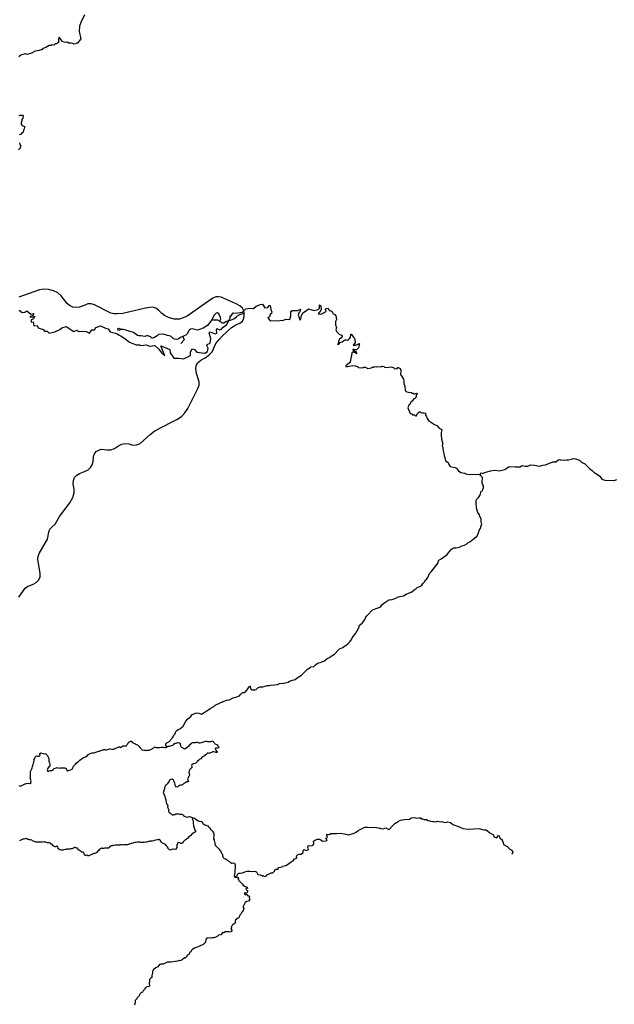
# Model space of a CAD drawing. Header units: millimetres. Extents: x 35 to 72953, y -43 to 70184.
# Tile 193 of 204: x 58182 to 63345, y 37622 to 46163. Entities that reach past the tile are written whole.
import ezdxf

# ---------------------------------------------------------------- set-up
doc = ezdxf.new("R2010")
doc.units = ezdxf.units.MM
doc.layers.add('roads_3', color=3, linetype='Continuous')

msp = doc.modelspace()

# ---------------------------------------------------------------- linework, layer by layer
at = {"layer": 'roads_3'}
for points in [[(58745.52, 46206.8), (58713.31, 46139.08), (58700.33, 46106.94), (58699.54, 46062.23), (58711.91, 45996.62), (58682.03, 45955.34), (58672.69, 45958.59), (58669.67, 45954.56), (58650.75, 45952.24), (58643.92, 45957.25), (58628.2, 45959.94), (58608.84, 45960.42), (58594.62, 45967.39), (58581.31, 45964.87), (58567.68, 45967.84), (58553.03, 45973.58), (58537.84, 45990.86), (58524.4, 46012.93), (58519.67, 45991.31), (58518.72, 45966.2), (58500.84, 45954.6), (58489.74, 45954.06), (58477.9, 45943.23), (58464.77, 45946.47), (58455.9, 45938.37), (58437.47, 45940.09), (58408.56, 45922.95), (58381.84, 45914.59), (58377.07, 45903.53), (58351.1, 45896.68), (58316.22, 45890.53), (58283.21, 45873.87), (58246.21, 45862.48), (58228.78, 45867.71), (58192.97, 45856.82), (58175.35, 45841.45)], [(58177.48, 45331.35), (58184.03, 45335.63), (58206.99, 45335.69), (58212.76, 45327.65), (58208.08, 45308.82), (58199.21, 45297.97), (58200.31, 45289.96), (58193.55, 45268.09), (58194.08, 45258.04), (58203.46, 45244.01), (58222.41, 45236.77), (58224.96, 45227.23), (58221.64, 45215.9), (58213.85, 45206.08), (58214.88, 45197.8), (58212.45, 45188.02), (58199.85, 45179.7), (58194.25, 45171.62), (58178.63, 45163.55)], [(58179.38, 45095.25), (58183.9, 45079.66), (58191.06, 45068.4), (58186.05, 45057.84), (58185.5, 45049.02), (58171.96, 45035.2)], [(58173.46, 41154.31), (58230.57, 41230.87), (58250.4, 41246.71), (58298.32, 41267.71), (58325.57, 41279.96), (58348.69, 41304.26), (58360.23, 41331.37), (58360.58, 41360.51), (58354.14, 41397.6), (58339.63, 41480.72), (58341.3, 41506.73), (58350.19, 41531.21), (58422.28, 41658.06), (58429.73, 41686.41), (58434.97, 41720.46), (58444.97, 41744.33), (58462.24, 41762.44), (58490.32, 41788.27), (58528.24, 41853.73), (58617.03, 41972.58), (58644.07, 42017.51), (58655.47, 42059.63), (58655.08, 42091.01), (58646.15, 42134.07), (58647.76, 42164.58), (58657.55, 42192.34), (58677.09, 42213.5), (58701.77, 42227.14), (58743.88, 42242.83), (58775.33, 42257.61), (58797.15, 42278), (58812.67, 42301.73), (58820.33, 42329.79), (58824.03, 42375.43), (58832.74, 42398.47), (58846.83, 42418.02), (58867.89, 42430.43), (58890.52, 42437.19), (58914.79, 42436), (58938.61, 42430.61), (58974.36, 42430.54), (59006.41, 42443.19), (59040.19, 42465.82), (59068.65, 42482.49), (59097.17, 42487.66), (59129.83, 42483.24), (59164.39, 42473.71), (59197.58, 42474.02), (59228.72, 42485.49), (59314.74, 42566.08), (59356.22, 42596.65), (59498.85, 42671.04), (59547.03, 42694.47), (59587.77, 42721.43), (59614.77, 42751.58), (59641.52, 42791.55), (59681.45, 42870.02), (59729.07, 42964.65), (59739.67, 42994.12), (59740.34, 43022.74), (59717.73, 43095.13), (59710.77, 43134.37), (59713.95, 43160.01), (59726.24, 43187.25), (59754.45, 43209.37), (59792.81, 43228.72), (59825.14, 43251.8), (59852.89, 43282.4), (59886.34, 43353.87), (59914.26, 43388.19), (59943.82, 43419.88), (60020.59, 43492.68), (60058.03, 43515.02), (60093.85, 43531.14), (60115.53, 43549.25), (60128.36, 43574.64), (60132.22, 43599.02), (60131.94, 43616.17), (60126.74, 43637.3), (60115.36, 43659.5), (60094.35, 43681.14), (60061.59, 43698.36), (59931.75, 43755.66), (59908.17, 43760.44), (59884.47, 43757.89), (59858.68, 43749.03), (59793.33, 43702.34), (59635, 43591.88), (59601.43, 43575.61), (59568.74, 43565.06), (59524.04, 43564.97), (59474.65, 43578.57), (59439.01, 43596.52), (59414.75, 43615.44), (59386.07, 43642.65), (59362.9, 43661.09), (59338.14, 43668.97), (59308.72, 43667.54), (59273.16, 43661.3), (59077.87, 43615.39), (59029.35, 43610.35), (59001.42, 43612.81), (58972.98, 43617.88), (58832.11, 43691.09), (58802.18, 43697.97), (58774.36, 43697.24), (58746.47, 43688.22), (58702.43, 43669.34), (58674.34, 43666.14), (58643.31, 43670.08), (58615.56, 43682.91), (58593.6, 43701.74), (58541.67, 43766.89), (58514.47, 43792.69), (58475.92, 43811.73), (58433.23, 43823.49), (58391.55, 43825.69), (58353.05, 43819.61), (58173.87, 43756.69)], [(60126.74, 43637.3), (60146.26, 43654.13), (60182.58, 43660.27), (60210.86, 43659.34), (60236.04, 43679.51), (60272.35, 43693.69), (60290.52, 43695.76), (60309.79, 43662.64), (60336.04, 43666.75), (60347.09, 43683.86), (60356.18, 43683.89), (60366.42, 43637.69), (60370.47, 43631.67), (60367.49, 43613.57), (60355.39, 43605.5), (60350.41, 43586.4), (60337.31, 43576.31), (60355.55, 43551.24), (60440.37, 43552.5), (60453.48, 43556.55), (60465.61, 43553.57), (60492.84, 43564.71), (60526.16, 43561.79), (60537.18, 43592.97), (60537.06, 43633.17), (60548.14, 43641.24), (60592.57, 43639.36), (60619.8, 43651.49), (60614.82, 43630.38), (60608.77, 43627.35), (60600.77, 43599.19), (60615.02, 43563.05), (60618.05, 43558.04), (60623.08, 43566.09), (60625.03, 43589.21), (60641.09, 43620.4), (60672.33, 43641.6), (60689.46, 43654.71), (60737.97, 43640.79), (60765.2, 43646.9), (60785.36, 43659.02), (60784.27, 43689.15), (60797.42, 43682.17), (60800.53, 43653.03), (60794.52, 43637.94), (60773.39, 43610.75), (60798.64, 43609.82), (60826.87, 43623.97), (60844, 43635.07), (60834.85, 43653.13), (60854.02, 43662.24), (60872.25, 43641.18), (60889.43, 43636.21), (60896.54, 43622.17), (60904.24, 43612.13), (60915.59, 43608.13), (60926.5, 43594.36), (60931.38, 43561.21), (60924.1, 43546.62), (60923.44, 43516.97), (60931.59, 43492.12), (60928.11, 43473.78), (60934.49, 43454.2), (60955.99, 43436.18), (60976.73, 43425.18), (60981.79, 43416.66), (60979.04, 43407.35), (60959.9, 43390.72), (60949.62, 43371.09), (60947.15, 43355.76), (60940.79, 43344.48), (60941.61, 43345.95), (60940.79, 43344.48), (60952.21, 43348.24), (60964.8, 43363.1), (60981.68, 43369.43), (60996.54, 43381.28), (61007.64, 43386.59), (61017.23, 43386.37), (61024.05, 43382.62), (61035.65, 43384.92), (61039.41, 43394.97), (61046.98, 43399.26), (61052.74, 43409.59), (61056.71, 43436.73), (61060.48, 43436.74), (61079.01, 43409.67), (61085.33, 43404.16), (61091.18, 43389.85), (61093.27, 43362.73), (61082.47, 43345.86), (61076.93, 43341.58), (61077.7, 43338.82), (61092.85, 43337.6), (61100.9, 43343.66), (61115.54, 43345.21), (61130.17, 43353.3), (61133.2, 43352.55), (61124.71, 43316.6), (61112.63, 43303.75), (61104.81, 43299.96), (61085.89, 43300.66), (61079.07, 43303.91), (61073.76, 43302.88), (61075.29, 43297.11), (61083.39, 43294.87), (61091.48, 43287.36), (61103.1, 43285.89), (61104.65, 43273.83), (61110.74, 43266.81), (61105.17, 43266.29), (61099.61, 43268.04), (61097.85, 43272.3), (61086.22, 43275.03), (61081.66, 43279.29), (61072.82, 43280.52), (61066.03, 43272.21), (61062.32, 43246.32), (61059.05, 43241.79), (61053.34, 43210.63), (61052.37, 43196.05), (61045.08, 43187.99), (61013.35, 43161.51), (61014.38, 43156.24), (61027.52, 43153.52), (61070.16, 43162.94), (61096.9, 43161.52), (61118.13, 43152.53), (61123.22, 43144.76), (61144.68, 43142.06), (61151.23, 43146.09), (61161.58, 43142.61), (61169.41, 43148.17), (61180.49, 43148.2), (61203.49, 43138.72), (61235.56, 43143.09), (61241.84, 43148.13), (61253.21, 43148.66), (61265.31, 43155.24), (61283.49, 43151.77), (61291.05, 43155.31), (61316.04, 43152.87), (61326.12, 43157.43), (61343.56, 43154.46), (61350.39, 43149.21), (61364.78, 43145.48), (61408.95, 43151.9), (61429.93, 43141.91), (61432.21, 43136.89), (61448.13, 43133.67), (61458.47, 43136.22), (61465.51, 43146.79), (61469.28, 43147.56), (61473.6, 43143.05), (61486.23, 43136.8), (61491.08, 43123.01), (61490.08, 43112.19), (61486.88, 43089.33), (61490.44, 43080.29), (61498.28, 43076.05), (61499.82, 43068.01), (61513.26, 43045.69), (61515.83, 43028.61), (61516.17, 43000.98), (61524.28, 42996.74), (61526.34, 42976.39), (61527.68, 42952.27), (61535.8, 42938.74), (61557.04, 42932.02), (61581.77, 42930.33), (61588.37, 42921.31), (61594.92, 42924.09), (61601.24, 42923.61), (61605.29, 42916.84), (61612.62, 42916.62), (61625.98, 42922.18), (61631.78, 42920.69), (61630.8, 42912.39), (61623.49, 42908.86), (61623.53, 42895.03), (61617.51, 42881.46), (61605.42, 42874.38), (61589.57, 42855.49), (61582.26, 42851.7), (61569.99, 42823.78), (61560.39, 42819.99), (61552.39, 42795.09), (61573.48, 42748.42), (61586.63, 42744.94), (61592.47, 42735.16), (61610.14, 42735.71), (61617.75, 42726.19)], [(58176.4, 43644.61), (58202.71, 43623.58), (58225.93, 43625.65), (58244.07, 43637.76), (58279.49, 43609.72), (58304.71, 43614.81), (58295.67, 43596.7), (58269.45, 43586.58), (58291.67, 43583.63), (58313.86, 43591.73), (58300.8, 43568.58), (58279.63, 43556.46), (58285.73, 43539.4), (58299.86, 43542.45), (58303.99, 43508.3), (58333.27, 43511.39), (58343.42, 43489.31), (58385.86, 43476.36), (58396, 43462.32), (58421.25, 43460.38), (58438.45, 43445.35), (58485.88, 43455.54), (58531.26, 43474.75), (58548.39, 43488.86), (58586.72, 43503.04), (58653.48, 43459.01), (58677.68, 43470.13), (58695.89, 43457.11), (58717.08, 43460.18), (58760.51, 43459.31), (58786.79, 43445.3), (58807.92, 43473.5), (58830.14, 43472.56), (58844.22, 43492.69), (58884.56, 43507.88), (58928.04, 43486.89), (58951.27, 43482.93), (58968.51, 43455.86), (59026.11, 43441.95), (59044.32, 43427.93), (59061.5, 43420.94), (59105.01, 43388.91), (59134.35, 43364.88), (59191.97, 43343.93), (59222.26, 43344.02), (59234.4, 43336.02), (59279.82, 43342.17), (59308.12, 43330.19), (59354.55, 43337.35), (59390.99, 43306.3), (59413.29, 43272.2), (59441.63, 43248.16), (59406.05, 43335.49), (59445.47, 43319.53), (59485.91, 43301.55), (59488.01, 43273.42), (59519.44, 43226.28), (59563.87, 43226.4), (59604.28, 43220.49), (59664.78, 43250.81), (59665.69, 43281.96), (59679.76, 43307.12), (59700.98, 43301.15), (59721.24, 43280.11), (59788.91, 43271.26), (59813.11, 43284.39), (59817.06, 43313.54), (59806.91, 43335.62), (59808.9, 43344.67), (59836.12, 43356.81), (59842.07, 43398.03), (59825.78, 43443.2), (59835.85, 43454.28), (59880.32, 43439.34), (59893.43, 43443.39), (59889.31, 43472.52), (59893.31, 43483.58), (59919.6, 43473.62), (59933.72, 43477.67), (59948.81, 43494.79), (59981.86, 43519.89), (59995.79, 43551.8), (60000.25, 43562.02), (60010.18, 43572.34), (60010.12, 43595.46), (60019.21, 43593.48), (60035.29, 43619.65), (60057.5, 43617.71), (60113.02, 43624.9), (60126.74, 43637.3)], [(59853.96, 43565.44), (59841.58, 43549.51), (59812.91, 43511.12), (59774.93, 43488.6), (59742.14, 43474.44), (59727.68, 43471.18), (59713.82, 43472.07), (59690.58, 43479.19), (59679.06, 43481.82), (59664.88, 43478.8), (59652.01, 43469.44), (59636.54, 43439.29), (59625.54, 43427.67), (59610.98, 43420.25), (59598.47, 43414.84), (59578.72, 43406.3), (59557.17, 43391.39), (59544.57, 43389.54), (59526.97, 43391.75), (59513.81, 43399), (59498.12, 43413.69), (59481.36, 43420.57), (59464.42, 43422.56), (59438.96, 43433), (59419.89, 43435.6), (59386.84, 43431.53), (59376.31, 43421.49), (59346.03, 43404.24), (59333.98, 43399.6), (59326.22, 43402.03), (59320.11, 43411.62), (59293.11, 43421.71), (59281.56, 43421.32), (59269.5, 43415.73), (59233.01, 43420.73), (59217.31, 43420.47), (59206.12, 43424.43), (59169.05, 43448.66), (59102.57, 43470.27), (59081.54, 43474.36), (59059.52, 43476), (59050.51, 43470.18), (59041.93, 43467.64), (59035.86, 43469.39), (59032.83, 43474.15), (59033.56, 43481.19), (59038.35, 43484.97), (59045.41, 43487.5), (59051.47, 43484), (59059.52, 43476)], [(59853.96, 43565.44), (59860.56, 43560.87), (59898.91, 43560.27), (59920.83, 43549.18), (59927.53, 43564.31), (59926.8, 43579.93), (59910.32, 43611.87), (59898.09, 43620.41), (59888.19, 43617.24), (59866.89, 43596.48), (59853.96, 43565.44)], [(59920.83, 43549.18), (59937.75, 43535.76), (59948.68, 43531.54), (59955.36, 43533.74), (59966.36, 43540.9), (59988.68, 43549.84), (59995.79, 43551.8), (60013.41, 43556.19), (60041.76, 43567.2), (60064.88, 43586.4), (60067.35, 43592.45), (60093.87, 43606.65), (60131.94, 43616.17)], [(59598.47, 43414.84), (59610.62, 43386.59), (59580.93, 43354.35)], [(61617.75, 42726.19), (61627.57, 42727.23), (61633.58, 42745.08), (61642.89, 42750.89), (61647.93, 42760.2), (61658.02, 42762.24), (61666.88, 42756.49), (61679.51, 42752.76), (61694.65, 42754.06), (61705.25, 42749.33), (61705.55, 42735.5), (61712.41, 42725.48), (61720.03, 42703.89), (61731.97, 42685.85), (61757.51, 42669.34), (61784.32, 42651.59), (61802.54, 42642.09), (61824.3, 42618.79), (61847.31, 42609.07), (61848.33, 42605.55), (61841.08, 42581.66), (61840.39, 42560.81), (61844.54, 42524.89), (61855.76, 42485.23), (61848.74, 42471.64), (61855.37, 42446.29), (61857.72, 42423.43), (61865.36, 42400.84), (61866.93, 42383.76), (61874.05, 42366.44), (61875.37, 42347.6), (61879.19, 42336.56), (61901.71, 42322.82), (61904.01, 42309.26), (61919.98, 42288.7), (61946.76, 42280.75), (61961.93, 42278.28), (61975.32, 42271.53), (61991.29, 42249.98), (62012.55, 42235.98), (62046.9, 42229.04), (62055.51, 42222.79), (62086.58, 42216.61), (62118.88, 42220.48), (62147.18, 42216.79), (62165.6, 42219.61), (62170.21, 42217.57), (62175.96, 42215.38), (62191.81, 42231), (62203.93, 42227.52), (62219.3, 42236.62), (62269.5, 42251.09), (62308.36, 42255.48), (62343.48, 42250.06), (62392.66, 42260.52), (62432.73, 42287.77), (62482.97, 42283.66), (62525.88, 42285.56), (62542.02, 42294.65), (62559.18, 42293.95), (62571.31, 42289.97), (62594.54, 42290.04), (62617.72, 42301.92), (62651.32, 42299.52), (62694.27, 42290.85), (62724.26, 42299.75), (62746.98, 42301.82), (62809.51, 42326.64), (62838.04, 42327.74), (62853.65, 42340.85), (62870.8, 42347.69), (62874.6, 42345.95), (62910.2, 42343.29), (62929.38, 42346.12), (62945.79, 42344.66), (62973.28, 42350.78), (62987.15, 42357.1), (63006.85, 42352.89), (63041.21, 42342.45), (63063.75, 42321.17), (63085.98, 42314.46), (63128.54, 42269.37), (63152.58, 42253.36), (63169.31, 42235.83), (63199.14, 42219.34), (63217.62, 42204.58), (63236.9, 42178.51), (63261.66, 42168.03), (63343.97, 42165.28), (63365.15, 42175.15)], [(59459, 39855.12), (59450.2, 39870.94), (59450.93, 39878.7), (59454.11, 39886.03), (59464.73, 39891.71), (59484.18, 39905.73), (59490.93, 39915.51), (59507.45, 39932.85), (59514.67, 39942.51), (59520.75, 39957.05), (59531.07, 39969.16), (59536.57, 39988.13), (59545.3, 39996.36), (59558.55, 40005.49), (59573.6, 40010.96), (59601.59, 40033.43), (59623.21, 40079.61), (59642.83, 40099.5), (59652.88, 40106.07), (59667.53, 40119.64), (59677.19, 40132.52), (59686.77, 40139.65), (59708.96, 40148.91), (59720.82, 40150.94), (59736.45, 40147.77), (59759.07, 40139.63), (59807.67, 40166.59), (59836.41, 40187.74), (59868.18, 40204.79), (59879.26, 40216.24), (59922.31, 40237.53), (59937.55, 40242.45), (59946.47, 40250.02), (59965.76, 40255.06), (59976.47, 40260.52), (60000.28, 40262.92), (60036.58, 40279.32), (60059.72, 40285.7), (60089.33, 40297.98), (60099.18, 40310.09), (60114.68, 40322.66), (60121.82, 40326.34), (60133.59, 40328.15), (60140.92, 40330.94), (60155.74, 40349.72), (60172.99, 40376.6), (60180.13, 40380.38), (60183.61, 40380.51), (60185.17, 40361.11), (60191.31, 40356.03), (60201.59, 40349.74), (60225.5, 40348.81), (60236.41, 40353.94), (60250.96, 40367.51), (60269.48, 40374.99), (60293.49, 40375.84), (60312.1, 40382.98), (60331.67, 40386.92), (60347.77, 40387.74), (60359.34, 40390.66), (60395.1, 40394.64), (60419.1, 40396.15), (60436.77, 40405.52), (60440.73, 40406.19), (60472.73, 40407.84), (60500.39, 40412.24), (60511.77, 40415.71), (60524.17, 40425.5), (60550.6, 40434.56), (60566.31, 40436.71), (60573.36, 40440.61), (60591.96, 40455.52), (60629.83, 40477.36), (60637.43, 40486.47), (60669.82, 40516.27), (60679.48, 40528.72), (60696.68, 40538.85), (60705.6, 40546.86), (60709.07, 40548.76), (60736.64, 40553.27), (60742.84, 40558.28), (60750.15, 40567.72), (60768.75, 40582.52), (60792.18, 40587.8), (60829.22, 40602.1), (60850.26, 40620.56), (60872.45, 40629.49), (60887.37, 40642.84), (60914.81, 40658.99), (60931.24, 40676.56), (60932.45, 40680.33), (60943.14, 40692.11), (60958.07, 40705.35), (60988.07, 40716.52), (61005.53, 40732.87), (61012.77, 40735.88), (61035.03, 40752.8), (61048.64, 40767.14), (61062.23, 40786.91), (61069.81, 40800.9), (61100.19, 40842.67), (61104.86, 40853.55), (61114.99, 40866.1), (61127.99, 40895.07), (61129.56, 40902.84), (61133.69, 40909.61), (61154.62, 40928.19), (61169.53, 40946.74), (61179, 40959.74), (61184.98, 40974.28), (61193.42, 40987.83), (61206.08, 41003.16), (61242.3, 41039.63), (61252.73, 41045.65), (61286.21, 41059.05), (61309.15, 41066.1), (61318.36, 41073.67), (61326.88, 41087.22), (61344.62, 41103.23), (61352.15, 41106.14), (61368.21, 41117.83), (61395.36, 41133.32), (61403.28, 41131.9), (61415.23, 41133.26), (61448.79, 41146), (61466.56, 41155.37), (61513.21, 41166.48), (61536.89, 41181.3), (61585.88, 41198.96), (61605.78, 41217.98), (61622.88, 41228.45), (61631.8, 41236.34), (61657.36, 41247.62), (61674.28, 41258.2), (61686.37, 41273.98), (61700.35, 41288.32), (61706.33, 41303.08), (61712.72, 41307.31), (61724.44, 41323.42), (61739.1, 41360.16), (61753.37, 41374.17), (61773.72, 41398.4), (61814.03, 41452.61), (61818.87, 41471.69), (61821.59, 41474.47), (61842.26, 41486.62), (61880.58, 41515.45), (61894.49, 41522.92), (61903.1, 41536.25), (61932.28, 41569.26), (61948.34, 41580.39), (61972.43, 41580.91), (61988.24, 41583.29), (61999.62, 41587.2), (62020.57, 41599.01), (62043.71, 41605.51), (62064.66, 41617.22), (62076.87, 41627.01), (62091.16, 41633.71), (62119.42, 41655.63), (62129.85, 41661.54), (62137.64, 41670.54), (62150.03, 41680.44), (62157.62, 41689.78), (62168.64, 41719.63), (62170.58, 41731.17), (62177.14, 41741.16), (62177.69, 41745.16), (62184.82, 41754.71), (62185.54, 41762.69), (62192.92, 41781.23), (62193.27, 41789.1), (62189.65, 41804.61), (62188.62, 41832.54), (62177.64, 41853.68), (62173.17, 41869.07), (62160.96, 41889.32), (62148.7, 41927.3), (62148.17, 41947.25), (62144.46, 41958.66), (62144.46, 41990.47), (62148.57, 42001.79), (62167.99, 42021.92), (62177.36, 42034.81), (62183.9, 42049.35), (62185.09, 42061.21), (62188.82, 42072.53), (62199.35, 42077.66), (62204.21, 42088.32), (62207.83, 42103.85), (62208.91, 42119.7), (62200.31, 42133.09), (62196.22, 42144.16), (62196.54, 42164.12), (62200.07, 42179.53), (62199.47, 42191.5), (62182.66, 42207.86), (62170.21, 42217.57)], [(58175.68, 39518.81), (58185.86, 39514.74), (58196.02, 39517.42), (58205.99, 39521.88), (58217.27, 39527.68), (58222.35, 39532.02), (58229.21, 39535.14), (58238.71, 39536.94), (58245.3, 39537.73), (58256.5, 39539.42), (58266.02, 39536.79), (58273.7, 39536.38), (58280.6, 39539.82), (58279.08, 39544.14), (58279.15, 39553.9), (58282.05, 39559.78), (58275.88, 39578.5), (58274.26, 39587.03), (58274.52, 39596.23), (58274.39, 39609.42), (58275.4, 39619.62), (58277.26, 39627.61), (58275.24, 39641.01), (58278.33, 39648.34), (58283.58, 39658.55), (58288.55, 39664.33), (58289.85, 39672.42), (58292.73, 39683.63), (58296, 39694.05), (58299.65, 39702.93), (58303.2, 39713.92), (58304.68, 39721.79), (58308.68, 39739.09), (58308.38, 39746.52), (58312.41, 39755.18), (58315.2, 39766.27), (58319.23, 39771.27), (58328.82, 39776.5), (58336.36, 39773.86), (58348.41, 39774.45), (58358.46, 39784.01), (58356.18, 39790.66), (58355.69, 39798.64), (58364.71, 39803.32), (58371.97, 39800.68), (58386.2, 39798.4), (58398.75, 39793.69), (58408.35, 39797.35), (58410.97, 39792.02), (58416.92, 39785.39), (58421.36, 39780.08), (58425.89, 39775.66), (58430.34, 39766.69), (58435.83, 39755.62), (58436.13, 39747.64), (58435.88, 39737.89), (58436.27, 39731.79), (58438.84, 39721.16), (58442.35, 39711.19), (58445.01, 39701), (58442.32, 39688.91), (58435.56, 39681.24), (58429.83, 39674.69), (58423.46, 39665.03), (58421.51, 39656.48), (58424.72, 39650.95), (58426.91, 39642.42), (58434.52, 39646.99), (58446.56, 39651.12), (58460.78, 39649.5), (58471.58, 39659.17), (58481.35, 39668.06), (58491.13, 39670.64), (58500.63, 39674.1), (58507.59, 39677.23), (58515.51, 39674.14), (58526.91, 39671.51), (58535.66, 39672.65), (58541.87, 39672.55), (58549.5, 39672.46), (58555.71, 39672.7), (58562.3, 39672.83), (58572.94, 39674.08), (58584.25, 39667.13), (58587.29, 39657.93), (58591.26, 39652.73), (58600.69, 39648.22), (58608.69, 39649.01), (58622.98, 39657.03), (58636.71, 39662.84), (58643.36, 39672.39), (58647.01, 39680.27), (58649.91, 39686.7), (58655.64, 39693.59), (58665.3, 39706.48), (58672.81, 39715.14), (58684.09, 39722.49), (58694.79, 39731.94), (58704.18, 39739.73), (58714.7, 39748.85), (58726.26, 39756.19), (58736.13, 39761.65), (58752.59, 39769.01), (58766.5, 39778.81), (58773.82, 39786.92), (58780.87, 39790.6), (58788.01, 39794.83), (58801.18, 39799.19), (58810.3, 39802.87), (58818.11, 39803.56), (58828.47, 39803.48), (58836.47, 39805.05), (58841.63, 39809.17), (58852.73, 39812.96), (58860.63, 39815.87), (58869, 39818.33), (58876.25, 39818.46), (58887.92, 39822.6), (58895.9, 39827.27), (58907.57, 39830.74), (58914.15, 39834.42), (58924.52, 39830.34), (58936.57, 39828.94), (58943.34, 39831.95), (58953.03, 39835.52), (58964.32, 39838.44), (58971.66, 39838.46), (58986.26, 39836.5), (58996.62, 39834.76), (59006.49, 39839.33), (59014.48, 39843.45), (59026.15, 39847.38), (59041.57, 39854.17), (59049.47, 39855.41), (59056.26, 39851), (59069.61, 39857.24), (59076.56, 39863.13), (59090.4, 39862.95), (59098.78, 39863.86), (59108, 39864.33), (59111.94, 39869.99), (59116.53, 39876.99), (59119.81, 39882.88), (59124.5, 39889.76), (59130.98, 39896.43), (59138.12, 39900.77), (59144.89, 39904.01), (59154.26, 39904.82), (59159.5, 39896.44), (59166.77, 39891.1), (59173.46, 39886.79), (59180.53, 39883.27), (59188.83, 39878.41), (59204.39, 39871.47), (59212.88, 39863.96), (59219.49, 39857.77), (59225.16, 39850.91), (59233.75, 39841.4), (59239.51, 39835.1), (59241.69, 39829.45), (59258.93, 39826.84), (59270.22, 39827.09), (59277.86, 39824.57), (59285.38, 39826.25), (59297.06, 39826.51), (59305.15, 39827.53), (59312.86, 39829.21), (59319.26, 39832.22), (59327.25, 39834.9), (59332.23, 39839.57), (59339.09, 39843.14), (59345.2, 39846.93), (59353.28, 39852.16), (59360.06, 39851.4), (59366.28, 39850.64), (59373.34, 39850.44), (59380.02, 39850.13), (59388.03, 39849.37), (59396.03, 39851.06), (59409.67, 39853.31), (59416.07, 39853.22), (59423.51, 39853.02), (59429.63, 39852.37), (59443.29, 39850.97), (59452.23, 39850.55), (59459, 39855.12)], [(59459, 39855.12), (59471.6, 39860.14), (59484.02, 39861.17), (59491.83, 39864.52), (59502.74, 39866.21), (59517.13, 39872.57), (59523.51, 39881.35), (59532.24, 39887.91), (59539.59, 39887.82), (59550.78, 39892.4), (59562.83, 39889.88), (59569.42, 39889.9), (59574.71, 39884.37), (59576.34, 39875.29), (59577.5, 39864.98), (59580.91, 39857.01), (59585.53, 39852.92), (59597.13, 39847.3), (59606, 39840.79), (59615.49, 39839.59), (59627.92, 39845.95), (59638.25, 39854.51), (59653.28, 39864.42), (59659.57, 39872.09), (59664.27, 39876.2), (59670.83, 39884.76), (59675.71, 39889.65), (59684.08, 39893.89), (59690.77, 39893.13), (59696.98, 39892.81), (59708.46, 39893.4), (59716.27, 39894.97), (59722.77, 39895.55), (59729.93, 39892.57), (59736.06, 39890.15), (59748.2, 39889.63), (59760.91, 39892.11), (59769.37, 39894.68), (59780, 39899.81), (59797.68, 39903.63), (59805.69, 39903.76), (59813.6, 39902.57), (59826.31, 39900.83), (59833.93, 39902.96), (59843.16, 39903.1), (59851.53, 39905), (59858.96, 39908.35), (59862.18, 39900.82), (59863.8, 39894.62), (59872.2, 39887.66), (59877.58, 39882.69), (59884.37, 39879.16), (59890.59, 39876.3), (59897, 39871.55), (59903.52, 39864.14), (59908.9, 39858.72), (59909.59, 39849.19), (59898.11, 39845.39), (59886.35, 39843.36), (59879.94, 39842.26), (59878.27, 39835.19), (59882.34, 39832.04), (59886.21, 39825.18), (59891.26, 39818.23), (59896.91, 39815.97), (59892.88, 39810.52), (59892.67, 39804.43), (59886.74, 39806.78), (59879.49, 39808.09), (59867.42, 39811.6), (59858.01, 39813.02), (59852.27, 39810.67), (59847.2, 39805.56), (59836, 39804.09), (59829.33, 39798.41), (59821.42, 39799.5), (59814.91, 39803.81), (59801.58, 39790.24), (59793.32, 39784.68), (59786.37, 39778.67), (59778.56, 39774.99), (59771.52, 39767.54), (59764.19, 39762.98), (59753.96, 39751.64), (59746.91, 39748.96), (59739.02, 39741.62), (59733.48, 39735.73), (59724.28, 39727.95), (59721.19, 39722.29), (59710.48, 39714.72), (59702.77, 39711.7), (59694.02, 39707.69), (59687.25, 39707.56), (59676.25, 39701.32), (59675.04, 39694.11), (59676.01, 39684.91), (59677.46, 39673.83), (59671.35, 39669.6), (59666.94, 39664.38), (59658.3, 39657.59), (59654.84, 39647.16), (59651.68, 39633.52), (59654.72, 39622.89), (59656.17, 39610.14), (59654.78, 39603.04), (59651.31, 39597.27), (59645.78, 39589.5), (59642.12, 39584.72), (59639.6, 39579.28), (59640.85, 39569.64), (59642.28, 39563.66), (59647.38, 39557.24), (59643.54, 39549.58), (59636.76, 39550.89), (59629.69, 39551.87), (59624.06, 39544.76), (59615.32, 39540.86), (59607.52, 39537.62), (59600.28, 39531.84), (59594.46, 39524.95), (59585.71, 39523.04), (59579.03, 39521.91), (59569.25, 39519.33), (59559.57, 39514.1), (59554.69, 39508.76), (59546.5, 39505.52), (59541.22, 39508.39), (59535.27, 39516.47), (59532.61, 39524.11), (59531.84, 39530.2), (59528.71, 39540.17), (59526.34, 39546.04), (59524.53, 39552.02), (59520.27, 39560.65), (59516.11, 39567.73), (59506.68, 39574.03), (59493.12, 39572.88), (59486.82, 39569.87), (59483.91, 39565.87), (59478.57, 39556.99), (59474.64, 39550.32), (59469.85, 39545.1), (59465.82, 39538.77), (59462.07, 39532.33), (59458.04, 39526.78), (59448.93, 39518.99), (59445.18, 39513.55), (59443.31, 39507.34), (59440.32, 39500.57), (59439.4, 39491.48), (59437.45, 39483.71), (59434.64, 39477.61), (59432.21, 39470.5), (59429.51, 39462.29), (59428.2, 39456.64), (59432.84, 39448.34), (59439.48, 39431.95), (59442.04, 39425.53), (59446.03, 39413.12), (59448.88, 39404.15), (59451.16, 39394.63), (59451.94, 39387.53), (59452.52, 39380.11), (59453.39, 39372.8), (59456.14, 39365.6), (59460.02, 39358.74), (59466.84, 39345.34), (59466.12, 39333.81), (59467.83, 39325.61), (59472.37, 39319.97), (59476.44, 39310.45), (59475.14, 39304.46), (59474.69, 39297.15), (59480, 39286.08), (59485.75, 39283.32), (59491.5, 39279.68), (59495.66, 39275.26), (59499.53, 39270.61), (59505.95, 39265.09), (59514.98, 39265.33), (59521, 39267.9), (59528.44, 39269.03), (59538.22, 39273.05), (59552.34, 39274.31), (59558.64, 39276.32), (59570.8, 39272.14), (59580.97, 39271.73), (59588.6, 39269.98), (59595, 39268.11), (59603.78, 39260.71), (59613.97, 39254.2), (59623.11, 39249.57), (59636.4, 39246.06), (59643.45, 39248.41), (59656.06, 39250.66), (59664.92, 39249.24), (59673.02, 39245.83), (59679.34, 39241.97)], [(59679.34, 39241.97), (59678.79, 39237.86), (59682.78, 39225.13), (59687.61, 39214.61), (59687.46, 39203.08), (59688.52, 39194.44), (59689.19, 39187.79), (59691.3, 39175.94), (59692.07, 39168.84), (59693.13, 39162.42), (59695.98, 39152), (59699.78, 39139.05), (59708.67, 39126.88), (59709.44, 39119.12), (59698.64, 39111.44), (59686.88, 39105.64), (59676.18, 39096.75), (59667.73, 39087.19), (59658.9, 39081.62), (59651.95, 39074.4), (59640.87, 39063.39), (59625.93, 39051.27), (59614.84, 39045.25), (59605.92, 39037.35), (59600.01, 39031.35), (59595.23, 39023.69), (59591.48, 39017.8), (59579.33, 39018.1), (59571.03, 39022.29), (59558.69, 39024.25), (59552.12, 39018.69), (59548.01, 39008.04), (59544.82, 39000.93), (59545.88, 38993.84), (59545.06, 38983.09), (59536.73, 38968.1), (59527.7, 38964.41), (59515.64, 38968.26), (59507.44, 38968.02), (59496.35, 38962.33), (59488.64, 38960.2), (59480.44, 38963.73), (59473.82, 38970.8), (59471.36, 38976.34), (59466.63, 38984.75), (59460.96, 38992.16), (59453.69, 38999.68), (59448.11, 39007.42), (59437.17, 39014.71), (59429.82, 39017.68), (59420.87, 39019.76), (59416.24, 39024.4), (59408.98, 39029.26), (59408.02, 39036.68), (59402.24, 39046.2), (59395.74, 39050.84), (59389.62, 39050.71), (59383.4, 39050.03), (59374.65, 39049.67), (59362.98, 39046.31), (59349.81, 39043.28), (59342.57, 39040.27), (59332.5, 39037.58), (59315.65, 39036.98), (59307.84, 39035.4), (59299.94, 39033.17), (59292.6, 39030.26), (59281.31, 39028.35), (59273.97, 39027), (59266.15, 39027.64), (59255.61, 39026.72), (59249.21, 39026.04), (59239.7, 39026.35), (59233.49, 39025.44), (59225.2, 39027.3), (59219.17, 39027.29), (59212.3, 39027.6), (59205.99, 39028.91), (59193.76, 39024.33), (59181.61, 39024.74), (59171.17, 39023.49), (59165.81, 39020.71), (59157.06, 39016.69), (59149.81, 39015.9), (59141.35, 39013.54), (59135.23, 39011.31), (59128.36, 39010.4), (59116.98, 39005.83), (59108.98, 39005.47), (59102.68, 39004.79), (59093.45, 39005.65), (59083.84, 39005.18), (59073.77, 39003.38), (59065.2, 39005.35), (59054.75, 39005.66), (59048.26, 39003.75), (59042.14, 39002.63), (59035.08, 39003.49), (59021.71, 39002.46), (59010.51, 39001.76), (58998.47, 38998.63), (58991.69, 38998.61), (58984.16, 38996.7), (58976.07, 38995.9), (58968.82, 38993.78), (58958.69, 38982.33), (58954.28, 38975.45), (58945.05, 38975.75), (58929.89, 38976.71), (58918.88, 38975.13), (58908.62, 38972.99), (58897.98, 38972.41), (58893.08, 38976.16), (58882.92, 38972.04), (58872.4, 38963.03), (58864.89, 38954.03), (58858.42, 38946.14), (58852.04, 38938.81), (58842.73, 38933.9), (58835.3, 38930.22), (58825.8, 38928.98), (58818.55, 38926.74), (58810.19, 38922.06), (58799.74, 38919.04), (58788.55, 38914.24), (58780.94, 38910.68), (58774.72, 38911.1), (58763.79, 38914.95), (58756.07, 38913.27), (58747.41, 38914.24), (58743.53, 38921.99), (58740.59, 38927.97), (58739.35, 38934.51), (58736.04, 38940.7), (58723.61, 38940.12), (58718.14, 38943.32), (58710.68, 38950.61), (58701.9, 38958.68), (58695.78, 38960.32), (58687.19, 38969.39), (58683.12, 38975.7), (58675.68, 38977.45), (58664.56, 38981.63), (58658.34, 38981.84), (58648.19, 38975.82), (58634.08, 38971.79), (58625.89, 38969.44), (58617.04, 38968.76), (58606.22, 38967.95), (58598.98, 38969.02), (58591.72, 38967.02), (58584.86, 38964.68), (58577.14, 38963.99), (58565.28, 38961.52), (58556.63, 38958.95), (58550.04, 38958.6), (58542.22, 38959.79), (58534.68, 38960.88), (58529.68, 38965.86), (58522.52, 38968.72), (58516.75, 38977.68), (58513.52, 38988.76), (58503.33, 38994.49), (58495.06, 38988.71), (58488.76, 38987.25), (58481.97, 38991.44), (58473.58, 38996.41), (58466.3, 39004.7), (58462.24, 39009.79), (58456.68, 39012.32), (58448.47, 39019.06), (58436.88, 39023.69), (58429.25, 39022.78), (58423.04, 39023.43), (58416.06, 39026.51), (58408.06, 39027.49), (58400.33, 39028.36), (58394.4, 39030.22), (58381.22, 39027.86), (58377.74, 39027.19), (58366.25, 39027.93), (58356.54, 39032.01), (58351.47, 39027.89), (58340.36, 39027.53), (58329.72, 39027.94), (58321.15, 39028.03), (58309.18, 39034.65), (58300.79, 39037.62), (58294.1, 39040.26), (58287.02, 39046.23), (58277.13, 39048.53), (58264.98, 39049.83), (58258.76, 39051.25), (58251.6, 39051.67), (58243.96, 39057.31), (58237.84, 39058.95), (58225.61, 39056.37), (58217.89, 39054.58), (58208.85, 39054), (58203.31, 39051.32), (58197.38, 39049.42), (58191.55, 39046.86), (58180.36, 39039.29)], [(59679.34, 39241.97), (59689.33, 39240.67), (59698.57, 39236.15), (59708.93, 39231.63), (59721.11, 39221.14), (59731.86, 39214.52), (59748.54, 39208.04), (59758.61, 39210.49), (59766.65, 39206.08), (59769.57, 39197), (59773.45, 39190.58), (59779.59, 39183.72), (59788.73, 39180.09), (59798.44, 39176.79), (59814.84, 39169.3), (59822.49, 39162.12), (59829.95, 39154.16), (59835.91, 39144.31), (59844.13, 39135.13), (59852.34, 39128.4), (59859.8, 39118.88), (59865.38, 39109.48), (59867.29, 39101.84), (59867.03, 39093.08), (59867.53, 39084.88), (59867.74, 39077.01), (59866.07, 39066.8), (59866.1, 39057.71), (59869.51, 39048.41), (59871.41, 39042.43), (59872.1, 39031.46), (59874.85, 39025.04), (59877.13, 39017.62), (59878.19, 39009.86), (59880.28, 39002.22), (59891.14, 38991.61), (59896.43, 38984.97), (59904.27, 38977.35), (59911.07, 38970.16), (59915.42, 38963.19), (59923.07, 38955.01), (59927.43, 38946.15), (59935.37, 38933.87), (59939.35, 38926.46), (59942.01, 38918.7), (59944.2, 38910.18), (59947.14, 38901.87), (59949.89, 38894.89), (59958.34, 38886.93), (59968.85, 38883.42), (59975.73, 38879.89), (59983.37, 38875.15), (59988.56, 38869.51), (59994.32, 38863.54), (60006.87, 38856.81), (60013.19, 38851.73), (60019.13, 38847.43), (60027.7, 38847.34), (60036.74, 38848.37), (60045.78, 38846.73), (60051.17, 38837.65), (60051.67, 38829.9), (60051.89, 38819.03), (60052.1, 38811.61), (60052.51, 38799.19), (60050.47, 38788.32), (60050.31, 38777.79), (60049.67, 38770.92), (60048.84, 38764.6), (60049.71, 38758.28), (60046.35, 38747.63), (60043.74, 38736.65), (60045.41, 38730.86), (60050.14, 38729.54)], [(60050.14, 38729.54), (60070.07, 38737.9), (60073.31, 38749.22), (60083.38, 38758.79), (60095, 38758.32), (60116.2, 38763.16), (60135.62, 38772.52), (60157.58, 38776.35), (60180.82, 38777.67), (60203.05, 38774.22), (60220.97, 38776.28), (60236.9, 38771.05), (60247.8, 38754.5), (60250.6, 38747.21), (60270.05, 38746.51), (60290.04, 38733.5), (60295.83, 38740.81), (60303.17, 38733.54), (60314.3, 38730.56), (60326.14, 38737.88), (60328.89, 38746.19), (60348.57, 38753.28), (60364.96, 38762.12), (60380.88, 38761.16), (60391.19, 38772.75), (60403.26, 38793.65), (60423.71, 38793.46), (60430.49, 38807.8), (60459.51, 38815.18), (60463.29, 38820.21), (60481.21, 38822.53), (60499.88, 38827.86), (60539.94, 38858.39), (60555.82, 38867.74), (60567.39, 38885.37), (60581.53, 38885.65), (60589.33, 38896.24), (60586.27, 38908.54), (60593.56, 38918.86), (60607.93, 38925.19), (60624.85, 38925.24), (60642.24, 38937.61), (60643.7, 38957.46), (60653.03, 38963.78), (60672.49, 38957.55), (60687.88, 38960.61), (60689.88, 38970.17), (60682.25, 38985.72), (60686.52, 38996.8), (60695.59, 38999.84), (60714.55, 38996.38), (60729.43, 39002.7), (60736.46, 39015.55), (60732.36, 39035.89), (60741.94, 39043.71), (60766.15, 39053.33), (60786.86, 39053.39), (60812.41, 39037.38), (60840.94, 39038.72), (60852.04, 39043.53), (60841.12, 39063.61), (60854.24, 39070.18), (60847.87, 39088), (60855.67, 39099.08), (60872.6, 39094.86), (60883.18, 39103.69), (60906.41, 39103.51), (60932.92, 39104.08), (60963.72, 39106.69), (61000.61, 39100.02), (61039.02, 39091.33), (61078.13, 39104.77), (61098.56, 39112.87), (61116.95, 39127.76), (61138.64, 39138.63), (61160.58, 39148.75), (61177.47, 39158.6), (61201.95, 39159.92), (61238.33, 39156.77), (61270.9, 39158.88), (61306.54, 39149.68), (61313.1, 39150.97), (61317.4, 39147.2), (61338.12, 39145.26), (61360.58, 39151.61), (61381.31, 39140.61), (61391.41, 39141.15), (61417.09, 39168.12), (61439.75, 39191.55), (61468.23, 39208.99), (61488.9, 39220.1), (61523.48, 39226.49), (61565.14, 39228.88), (61583.54, 39239.49), (61606.52, 39242.07), (61625.72, 39238.11), (61648.45, 39239.94), (61661.83, 39238.22), (61667.41, 39230.7), (61679.79, 39231.99), (61692.69, 39225), (61712.63, 39223.79), (61729.08, 39215.81), (61748.28, 39210.33), (61770.26, 39207.13), (61779.6, 39209.18), (61797.04, 39205.45), (61809.15, 39209.51), (61837.45, 39204.82), (61846.52, 39207.62), (61860.68, 39202.13), (61879.63, 39199.43), (61895.02, 39205), (61923.32, 39198.81), (61942.06, 39181.77), (61990.6, 39164.33), (62030.56, 39147.36), (62073.5, 39140.45), (62123, 39144.13), (62169.45, 39147.29), (62212.92, 39134.85), (62230.85, 39135.92), (62263.75, 39110.63), (62295.64, 39092.63), (62299.73, 39075.55), (62325.01, 39065.59), (62338.32, 39088.24), (62357.11, 39057.39), (62363.68, 39055.4), (62372.82, 39038.84), (62372.84, 39032.3), (62379.67, 39028.31), (62383.52, 39007.71), (62421.47, 38988.98), (62424.27, 38981.95), (62438.19, 38969.18), (62446.53, 38966.19), (62454.9, 38956.66), (62464.8, 38942.37), (62454.77, 38920.21)], [(60050.14, 38729.54), (60053.43, 38723.26), (60068.08, 38724.83), (60075.65, 38727.61), (60082.25, 38713.8), (60075.45, 38707.24), (60083.04, 38705.76), (60085.09, 38692.69), (60089.89, 38693.22), (60089.65, 38688.94), (60100.52, 38682.69), (60101.3, 38678.67), (60115.98, 38663.63), (60120.81, 38656.11), (60132.45, 38647.85), (60150.39, 38641.87), (60157.22, 38638.11), (60159.02, 38627.56), (60150.94, 38629.05), (60146.65, 38625.52), (60149.21, 38615.47), (60158.57, 38609.97), (60160.37, 38598.41), (60155.1, 38587.34), (60131.62, 38585.01), (60137.96, 38574.47), (60153.62, 38574.77), (60161.98, 38563.73), (60172.59, 38563.51), (60177.16, 38556.74), (60174.42, 38543.66), (60181.53, 38531.88), (60169.44, 38517.25), (60155.31, 38513.95), (60138.93, 38504.61), (60126.61, 38481.45), (60122.11, 38469.87), (60121.88, 38461.07), (60126.69, 38453.8), (60126.48, 38443.24), (60115.41, 38424.11), (60109.37, 38420.32), (60102.09, 38404.97), (60092.52, 38396.14), (60083.74, 38372.75), (60067.6, 38364.91), (60062.57, 38358.1), (60052.98, 38354.81), (60056.29, 38345.76), (60053.53, 38340.24), (60053.82, 38326.91), (60046.25, 38324.12), (60042.48, 38318.33), (60036.67, 38318.06), (60033.66, 38312.28), (60028.36, 38311.25), (60024.85, 38299.94), (60018.3, 38294.64), (60020.35, 38286.1), (60019.6, 38281.07), (60015.57, 38278.04), (60024.95, 38265), (60022.45, 38257.45), (60006.56, 38248.36), (59998.73, 38251.6), (59965.14, 38251.26), (59954.81, 38242.93), (59945.71, 38245.16), (59927.58, 38225.51), (59909.16, 38220.94), (59906.14, 38215.9), (59892.77, 38211.59), (59891.53, 38206.05), (59888, 38201.77), (59880.41, 38204.77), (59868.31, 38199.2), (59853.16, 38198.41), (59840.29, 38194.6), (59831.43, 38198.84), (59810.99, 38194.52), (59798.12, 38188.2), (59800.43, 38179.9), (59799.18, 38175.37), (59794.39, 38169.58), (59794.42, 38160.03), (59775.28, 38140.88), (59741.98, 38125.45), (59715.76, 38114.31), (59698.84, 38109.49), (59676.92, 38093.34), (59668.12, 38077.99), (59659.8, 38073.44), (59653.28, 38057.58), (59633.86, 38045.96), (59632.37, 38035.41), (59618.52, 38021.79), (59611.44, 38024.54), (59593.06, 38007.65), (59574.64, 37998.54), (59567.07, 38000.78), (59552.18, 37994.96), (59532.49, 37992.14), (59513.8, 37989.58), (59498.15, 37987.52), (59481.68, 37988.04), (59466.24, 37986.33), (59452.79, 37981.75), (59446.11, 37978.51), (59438.5, 37975.06), (59429.28, 37971.7), (59423.35, 37970.25), (59411.49, 37969.77), (59404.53, 37967.31), (59397.09, 37966.18), (59390.05, 37959.96), (59381.32, 37947.29), (59374.93, 37945.28), (59363.46, 37939.26), (59351.34, 37930.14), (59344.57, 37924.02), (59337.91, 37915.47), (59335.87, 37904.71), (59335.71, 37894.73), (59331.78, 37884.53), (59330.47, 37872.69), (59328.6, 37855.9), (59321.96, 37849.64), (59313.82, 37844.13), (59310.35, 37838.46), (59308.77, 37831.03), (59308.88, 37824.05), (59308.25, 37815.18), (59305.73, 37805.86), (59307.36, 37796.66), (59311.95, 37786), (59310.4, 37778.8), (59303.31, 37774.89), (59294.61, 37777.9), (59284.54, 37774.76), (59278.81, 37770.09), (59273.64, 37765.64), (59265.2, 37754.76), (59262.2, 37748.32), (59254.23, 37738.32), (59247.01, 37727.1), (59236.66, 37722.09), (59231.78, 37717.86), (59226.61, 37712.97), (59222.95, 37707.75), (59218.09, 37696.21), (59212.74, 37690.21), (59208.05, 37684.54), (59201.85, 37676.98), (59199.33, 37670.33), (59189.28, 37661.76), (59185.16, 37653.99), (59184.99, 37646.79), (59183.23, 37635.36), (59180.43, 37625.16), (59176.41, 37617.61)]]:
    msp.add_lwpolyline(points, dxfattribs=at)

doc.saveas('drawing.dxf')
